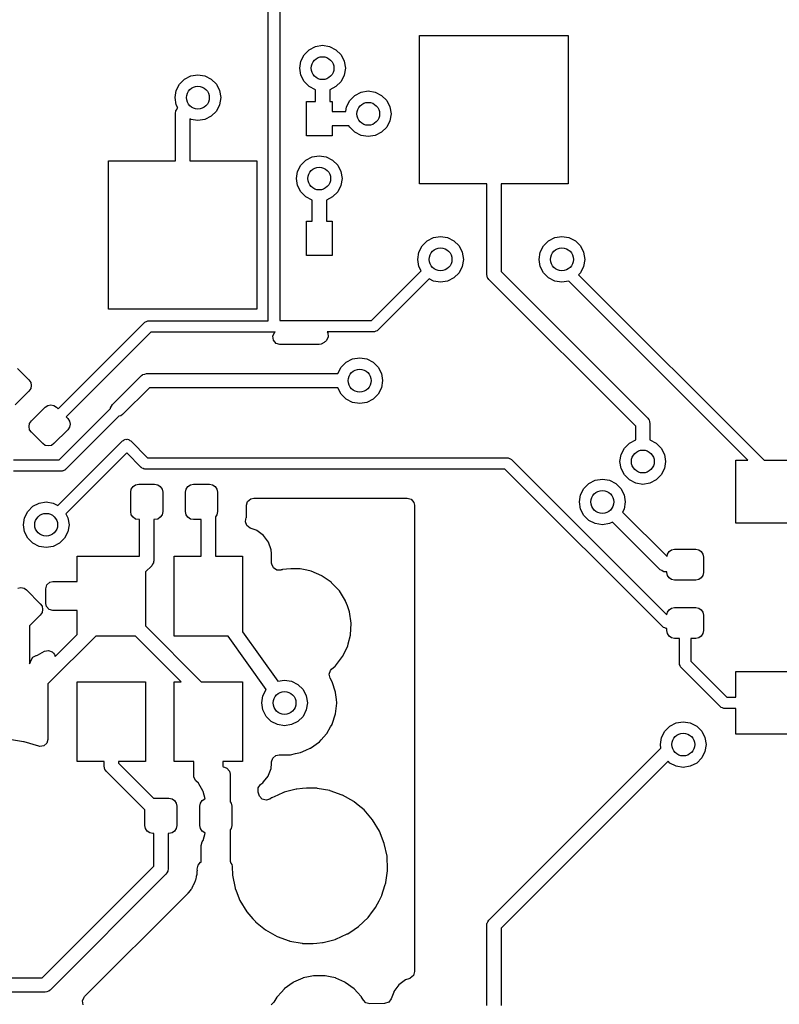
# Model space of a CAD drawing. Extents: x 3.08 to 10.86, y -3.21 to -0.59.
# Tile 13 of 18: x 4.62 to 5.14, y -1.69 to -1.01. Entities that reach past the tile are written whole.
import ezdxf

# ---------------------------------------------------------------- set-up
doc = ezdxf.new("R2010")
doc.units = 0
doc.header["$MEASUREMENT"] = 0
doc.layers.add('BLACK', color=7, linetype='CONTINUOUS')

msp = doc.modelspace()

# ---------------------------------------------------------------- linework, layer by layer
at = {"layer": 'BLACK', "linetype": 'CONTINUOUS'}
for p, q in [((4.78935, -1.21356), (4.78935, -0.975625)), ((4.79722, -0.973994), (4.79722, -1.21341)), ((4.8937, -1.11909), (4.8937, -1.01673)), ((4.8937, -1.01673), (4.99606, -1.01673)), ((4.99606, -1.01673), (4.99606, -1.11909)), ((4.81752, -1.02663), (4.82191, -1.02439)), ((4.82191, -1.02439), (4.82677, -1.02362)), ((4.82677, -1.02362), (4.83164, -1.02439)), ((4.83164, -1.02439), (4.83603, -1.02663)), ((4.81179, -1.0345), (4.81403, -1.03011)), ((4.81403, -1.03011), (4.81752, -1.02663)), ((4.83603, -1.02663), (4.83951, -1.03011)), ((4.83951, -1.03011), (4.84175, -1.0345)), ((4.81102, -1.03937), (4.81179, -1.0345)), ((4.84175, -1.0345), (4.84252, -1.03937)), ((4.73155, -1.04697), (4.73595, -1.04473)), ((4.73595, -1.04473), (4.74081, -1.04396)), ((4.74081, -1.04396), (4.74568, -1.04473)), ((4.74568, -1.04473), (4.75007, -1.04697)), ((4.81179, -1.04424), (4.81102, -1.03937)), ((4.81403, -1.04863), (4.81179, -1.04424)), ((4.84175, -1.04424), (4.83951, -1.04863)), ((4.84252, -1.03937), (4.84175, -1.04424)), ((4.72583, -1.05484), (4.72807, -1.05045)), ((4.72807, -1.05045), (4.73155, -1.04697)), ((4.75007, -1.04697), (4.75355, -1.05045)), ((4.75355, -1.05045), (4.75579, -1.05484)), ((4.81752, -1.05211), (4.81403, -1.04863)), ((4.82185, -1.05432), (4.81752, -1.05211)), ((4.83603, -1.05211), (4.83169, -1.05432)), ((4.83951, -1.04863), (4.83603, -1.05211)), ((4.72506, -1.05971), (4.72583, -1.05484)), ((4.75579, -1.05484), (4.75656, -1.05971)), ((4.82185, -1.06234), (4.82185, -1.05432)), ((4.83169, -1.05432), (4.83169, -1.06234)), ((4.84553, -1.06161), (4.84901, -1.05813)), ((4.84901, -1.05813), (4.8534, -1.05589)), ((4.8534, -1.05589), (4.85827, -1.05512)), ((4.85827, -1.05512), (4.86313, -1.05589)), ((4.86313, -1.05589), (4.86752, -1.05813)), ((4.86752, -1.05813), (4.87101, -1.06161)), ((4.72583, -1.06458), (4.72506, -1.05971)), ((4.7269, -1.06666), (4.72583, -1.06458)), ((4.75579, -1.06458), (4.75355, -1.06897)), ((4.75656, -1.05971), (4.75579, -1.06458)), ((4.81561, -1.08596), (4.81561, -1.06234)), ((4.81561, -1.06234), (4.82185, -1.06234)), ((4.83169, -1.06234), (4.83333, -1.06234)), ((4.83333, -1.06234), (4.83333, -1.06923)), ((4.84278, -1.06923), (4.84329, -1.066)), ((4.84329, -1.066), (4.84553, -1.06161)), ((4.87101, -1.06161), (4.87324, -1.066)), ((4.87324, -1.066), (4.87402, -1.07087)), ((4.72539, -1.07021), (4.72552, -1.06934)), ((4.72539, -1.10335), (4.72539, -1.07021)), ((4.7255, -1.06916), (4.72556, -1.06906)), ((4.72552, -1.06934), (4.7255, -1.06916)), ((4.72556, -1.06906), (4.72559, -1.06881)), ((4.72559, -1.06881), (4.72625, -1.06779)), ((4.72625, -1.06779), (4.72683, -1.06673)), ((4.72683, -1.06673), (4.7269, -1.06666)), ((4.75007, -1.07245), (4.74568, -1.07469)), ((4.75355, -1.06897), (4.75007, -1.07245)), ((4.83333, -1.06923), (4.84278, -1.06923)), ((4.87402, -1.07087), (4.87324, -1.07573)), ((4.73595, -1.07469), (4.73523, -1.07433)), ((4.73523, -1.07433), (4.73523, -1.10335)), ((4.74081, -1.07546), (4.73595, -1.07469)), ((4.74568, -1.07469), (4.74081, -1.07546)), ((4.84499, -1.07907), (4.83333, -1.07907)), ((4.83333, -1.07907), (4.83333, -1.08596)), ((4.84553, -1.08012), (4.84499, -1.07907)), ((4.87324, -1.07573), (4.87101, -1.08012)), ((4.83333, -1.08596), (4.81561, -1.08596)), ((4.84901, -1.08361), (4.84553, -1.08012)), ((4.8534, -1.08584), (4.84901, -1.08361)), ((4.85827, -1.08661), (4.8534, -1.08584)), ((4.86313, -1.08584), (4.85827, -1.08661)), ((4.86752, -1.08361), (4.86313, -1.08584)), ((4.87101, -1.08012), (4.86752, -1.08361)), ((4.81961, -1.10051), (4.82447, -1.09974)), ((4.82447, -1.09974), (4.82934, -1.10051)), ((4.67913, -1.20571), (4.67913, -1.10335)), ((4.67913, -1.10335), (4.72539, -1.10335)), ((4.73523, -1.10335), (4.78149, -1.10335)), ((4.78149, -1.10335), (4.78149, -1.20571)), ((4.8095, -1.11062), (4.81173, -1.10623)), ((4.81173, -1.10623), (4.81522, -1.10274)), ((4.81522, -1.10274), (4.81961, -1.10051)), ((4.82934, -1.10051), (4.83373, -1.10274)), ((4.83373, -1.10274), (4.83721, -1.10623)), ((4.83721, -1.10623), (4.83945, -1.11062)), ((4.80872, -1.11549), (4.8095, -1.11062)), ((4.83945, -1.11062), (4.84022, -1.11549)), ((4.8095, -1.12035), (4.80872, -1.11549)), ((4.81173, -1.12474), (4.8095, -1.12035)), ((4.83945, -1.12035), (4.83721, -1.12474)), ((4.84022, -1.11549), (4.83945, -1.12035)), ((4.93996, -1.11909), (4.8937, -1.11909)), ((4.93996, -1.18168), (4.93996, -1.11909)), ((4.99606, -1.11909), (4.9498, -1.11909)), ((4.9498, -1.11909), (4.9498, -1.17964)), ((4.81522, -1.12823), (4.81173, -1.12474)), ((4.83721, -1.12474), (4.83373, -1.12823)), ((4.81955, -1.13043), (4.81522, -1.12823)), ((4.81955, -1.14501), (4.81955, -1.13043)), ((4.83373, -1.12823), (4.82939, -1.13043)), ((4.82939, -1.13043), (4.82939, -1.14501)), ((4.81561, -1.16863), (4.81561, -1.14501)), ((4.81561, -1.14501), (4.81955, -1.14501)), ((4.82939, -1.14501), (4.83333, -1.14501)), ((4.83333, -1.14501), (4.83333, -1.16863)), ((4.89539, -1.162), (4.89888, -1.15852)), ((4.89888, -1.15852), (4.90327, -1.15628)), ((4.90327, -1.15628), (4.90813, -1.15551)), ((4.90813, -1.15551), (4.913, -1.15628)), ((4.913, -1.15628), (4.91739, -1.15852)), ((4.91739, -1.15852), (4.92087, -1.162)), ((4.97906, -1.162), (4.98254, -1.15852)), ((4.98254, -1.15852), (4.98693, -1.15628)), ((4.98693, -1.15628), (4.9918, -1.15551)), ((4.9918, -1.15551), (4.99666, -1.15628)), ((4.99666, -1.15628), (5.00105, -1.15852)), ((5.00105, -1.15852), (5.00454, -1.162)), ((4.89239, -1.17126), (4.89316, -1.16639)), ((4.89316, -1.16639), (4.89539, -1.162)), ((4.92087, -1.162), (4.92311, -1.16639)), ((4.92311, -1.16639), (4.92388, -1.17126)), ((4.97605, -1.17126), (4.97682, -1.16639)), ((4.97682, -1.16639), (4.97906, -1.162)), ((5.00454, -1.162), (5.00677, -1.16639)), ((5.00677, -1.16639), (5.00754, -1.17126)), ((4.83333, -1.16863), (4.81561, -1.16863)), ((4.89316, -1.17613), (4.89239, -1.17126)), ((4.92388, -1.17126), (4.92311, -1.17613)), ((4.97682, -1.17613), (4.97605, -1.17126)), ((5.00754, -1.17126), (5.00677, -1.17613)), ((4.86042, -1.21341), (4.89469, -1.17914)), ((4.89469, -1.17914), (4.89316, -1.17613)), ((4.92087, -1.18052), (4.91739, -1.184)), ((4.92311, -1.17613), (4.92087, -1.18052)), ((4.9403, -1.18284), (4.93996, -1.18168)), ((4.9498, -1.17964), (5.05105, -1.28089)), ((4.97906, -1.18052), (4.97682, -1.17613)), ((4.98254, -1.184), (4.97906, -1.18052)), ((5.00454, -1.18052), (5.00318, -1.18187)), ((5.00677, -1.17613), (5.00454, -1.18052)), ((4.90026, -1.1847), (4.86483, -1.22013)), ((4.90327, -1.18624), (4.90026, -1.1847)), ((4.90813, -1.18701), (4.90327, -1.18624)), ((4.913, -1.18624), (4.90813, -1.18701)), ((4.91739, -1.184), (4.913, -1.18624)), ((4.94055, -1.18403), (4.9403, -1.18284)), ((4.94071, -1.18423), (4.94055, -1.18403)), ((4.94074, -1.18434), (4.94071, -1.18423)), ((4.94088, -1.18446), (4.94074, -1.18434)), ((4.9414, -1.18516), (4.94088, -1.18446)), ((5.04265, -1.28641), (4.9414, -1.18516)), ((4.98693, -1.18624), (4.98254, -1.184)), ((4.9918, -1.18701), (4.98693, -1.18624)), ((4.99645, -1.18627), (4.9918, -1.18701)), ((5.12002, -1.30984), (4.99645, -1.18627)), ((5.00318, -1.18187), (5.13116, -1.30984)), ((4.78149, -1.20571), (4.67913, -1.20571)), ((4.64441, -1.27439), (4.70408, -1.21472)), ((4.70408, -1.21472), (4.70436, -1.21457)), ((4.70436, -1.21457), (4.70455, -1.21431)), ((4.70455, -1.21431), (4.70543, -1.21403)), ((4.70543, -1.21403), (4.70625, -1.21361)), ((4.70625, -1.21361), (4.70656, -1.21366)), ((4.70656, -1.21366), (4.70686, -1.21356)), ((4.70686, -1.21356), (4.78935, -1.21356)), ((4.79722, -1.21341), (4.86042, -1.21341)), ((4.70849, -1.22144), (4.64997, -1.27996)), ((4.79313, -1.22144), (4.70849, -1.22144)), ((4.79247, -1.22431), (4.79363, -1.22177)), ((4.79343, -1.22134), (4.79313, -1.22144)), ((4.79375, -1.22139), (4.79343, -1.22134)), ((4.79363, -1.22177), (4.79416, -1.22128)), ((4.79396, -1.22128), (4.79375, -1.22139)), ((4.79416, -1.22128), (4.79396, -1.22128)), ((4.86205, -1.22128), (4.82988, -1.22128)), ((4.82988, -1.22128), (4.83038, -1.22188)), ((4.83038, -1.22188), (4.83073, -1.22465)), ((4.86235, -1.22118), (4.86205, -1.22128)), ((4.86267, -1.22123), (4.86235, -1.22118)), ((4.86349, -1.22081), (4.86267, -1.22123)), ((4.86436, -1.22053), (4.86349, -1.22081)), ((4.86455, -1.22027), (4.86436, -1.22053)), ((4.86483, -1.22013), (4.86455, -1.22027)), ((4.79287, -1.22708), (4.79247, -1.22431)), ((4.7947, -1.22919), (4.79287, -1.22708)), ((4.79738, -1.22998), (4.7947, -1.22919)), ((4.82788, -1.22851), (4.82578, -1.2298)), ((4.82793, -1.22856), (4.82788, -1.22851)), ((4.82812, -1.22839), (4.82793, -1.22856)), ((4.82829, -1.22819), (4.82812, -1.22839)), ((4.82875, -1.22787), (4.82829, -1.22819)), ((4.82952, -1.22717), (4.82875, -1.22787)), ((4.83073, -1.22465), (4.82952, -1.22717)), ((4.82448, -1.22998), (4.79738, -1.22998)), ((4.82578, -1.2298), (4.82448, -1.22998)), ((4.83962, -1.24566), (4.8431, -1.24218)), ((4.8431, -1.24218), (4.84749, -1.23994)), ((4.84749, -1.23994), (4.85236, -1.23917)), ((4.85236, -1.23917), (4.85723, -1.23994)), ((4.85723, -1.23994), (4.86162, -1.24218)), ((4.86162, -1.24218), (4.8651, -1.24566)), ((4.61657, -1.24655), (4.62436, -1.25435)), ((4.83741, -1.25), (4.83962, -1.24566)), ((4.8651, -1.24566), (4.86734, -1.25005)), ((4.62436, -1.25435), (4.62556, -1.25613)), ((4.62556, -1.25613), (4.62598, -1.25824)), ((4.68193, -1.27134), (4.70184, -1.25144)), ((4.70184, -1.25144), (4.70254, -1.25092)), ((4.70254, -1.25092), (4.70266, -1.25078)), ((4.70266, -1.25078), (4.70276, -1.25075)), ((4.70276, -1.25075), (4.70297, -1.2506)), ((4.70297, -1.2506), (4.70415, -1.25034)), ((4.70415, -1.25034), (4.70532, -1.25)), ((4.70532, -1.25), (4.83741, -1.25)), ((4.86734, -1.25005), (4.86811, -1.25492)), ((4.86811, -1.25492), (4.86734, -1.25979)), ((4.62436, -1.26214), (4.6149, -1.27161)), ((4.62556, -1.26035), (4.62436, -1.26214)), ((4.62598, -1.25824), (4.62556, -1.26035)), ((4.70735, -1.25984), (4.68889, -1.2783)), ((4.83741, -1.25984), (4.70735, -1.25984)), ((4.83962, -1.26418), (4.83741, -1.25984)), ((4.86734, -1.25979), (4.8651, -1.26418)), ((4.8431, -1.26766), (4.83962, -1.26418)), ((4.84749, -1.2699), (4.8431, -1.26766)), ((4.85236, -1.27067), (4.84749, -1.2699)), ((4.85723, -1.2699), (4.85236, -1.27067)), ((4.86162, -1.26766), (4.85723, -1.2699)), ((4.8651, -1.26418), (4.86162, -1.26766)), ((4.62603, -1.28274), (4.6355, -1.27328)), ((4.6355, -1.27328), (4.63729, -1.27208)), ((4.63729, -1.27208), (4.63939, -1.27166)), ((4.63939, -1.27166), (4.6415, -1.27208)), ((4.6415, -1.27208), (4.64329, -1.27328)), ((4.64329, -1.27328), (4.64441, -1.27439)), ((4.64522, -1.30945), (4.68062, -1.27404)), ((4.68061, -1.27377), (4.68193, -1.27134)), ((4.68062, -1.27404), (4.68061, -1.27377)), ((4.62484, -1.28453), (4.62603, -1.28274)), ((4.68635, -1.27945), (4.64963, -1.31617)), ((4.64997, -1.27996), (4.65109, -1.28107)), ((4.65109, -1.28107), (4.65228, -1.28286)), ((4.65228, -1.28286), (4.6527, -1.28497)), ((4.68776, -1.27915), (4.68635, -1.27945)), ((4.68889, -1.2783), (4.68776, -1.27915)), ((5.05105, -1.28089), (5.05157, -1.28159)), ((5.05157, -1.28159), (5.05171, -1.28171)), ((5.05171, -1.28171), (5.05174, -1.28182)), ((5.05174, -1.28182), (5.05189, -1.28202)), ((5.05189, -1.28202), (5.05215, -1.28321)), ((5.05215, -1.28321), (5.05249, -1.28437)), ((4.62442, -1.28664), (4.62484, -1.28453)), ((4.62484, -1.28875), (4.62442, -1.28664)), ((4.62603, -1.29054), (4.62484, -1.28875)), ((4.65109, -1.28887), (4.64162, -1.29833)), ((4.65228, -1.28708), (4.65109, -1.28887)), ((4.6527, -1.28497), (4.65228, -1.28708)), ((5.04265, -1.29575), (5.04265, -1.28641)), ((5.05249, -1.28437), (5.05249, -1.29575)), ((4.63383, -1.29833), (4.62603, -1.29054)), ((4.64436, -1.34102), (4.68895, -1.29643)), ((4.68895, -1.29643), (4.6895, -1.29615)), ((4.6895, -1.29615), (4.68994, -1.2957)), ((4.68994, -1.2957), (4.69056, -1.29561)), ((4.69056, -1.29561), (4.69112, -1.29532)), ((4.69112, -1.29532), (4.69173, -1.29542)), ((4.69173, -1.29542), (4.69235, -1.29532)), ((4.69235, -1.29532), (4.6929, -1.29561)), ((4.6929, -1.29561), (4.69352, -1.2957)), ((4.69352, -1.2957), (4.69396, -1.29615)), ((4.69396, -1.29615), (4.69452, -1.29643)), ((4.69452, -1.29643), (4.70614, -1.30805)), ((5.03831, -1.29795), (5.04265, -1.29575)), ((5.05249, -1.29575), (5.05683, -1.29795)), ((4.63562, -1.29953), (4.63383, -1.29833)), ((4.63772, -1.29995), (4.63562, -1.29953)), ((4.63983, -1.29953), (4.63772, -1.29995)), ((4.64162, -1.29833), (4.63983, -1.29953)), ((5.03259, -1.30583), (5.03483, -1.30144)), ((5.03483, -1.30144), (5.03831, -1.29795)), ((5.05683, -1.29795), (5.06031, -1.30144)), ((5.06031, -1.30144), (5.06255, -1.30583)), ((4.61366, -1.30945), (4.64522, -1.30945)), ((4.69173, -1.30478), (4.6498, -1.34671)), ((4.70172, -1.31477), (4.69173, -1.30478)), ((4.70614, -1.30805), (4.95414, -1.30805)), ((4.95414, -1.30805), (4.95444, -1.30815)), ((4.95444, -1.30815), (4.95476, -1.3081)), ((4.95476, -1.3081), (4.95558, -1.30852)), ((4.95558, -1.30852), (4.95646, -1.3088)), ((4.95646, -1.3088), (4.95664, -1.30906)), ((4.95664, -1.30906), (4.95693, -1.3092)), ((4.95693, -1.3092), (5.06422, -1.4165)), ((5.03182, -1.31069), (5.03259, -1.30583)), ((5.03259, -1.31556), (5.03182, -1.31069)), ((5.06255, -1.30583), (5.06332, -1.31069)), ((5.06332, -1.31069), (5.06255, -1.31556)), ((5.11181, -1.35315), (5.11181, -1.30984)), ((5.11181, -1.30984), (5.12002, -1.30984)), ((5.13116, -1.30984), (5.18268, -1.30984)), ((4.64685, -1.31732), (4.61366, -1.31732)), ((4.64715, -1.31722), (4.64685, -1.31732)), ((4.64747, -1.31727), (4.64715, -1.31722)), ((4.64829, -1.31686), (4.64747, -1.31727)), ((4.64916, -1.31657), (4.64829, -1.31686)), ((4.64935, -1.31631), (4.64916, -1.31657)), ((4.64963, -1.31617), (4.64935, -1.31631)), ((4.70201, -1.31492), (4.70172, -1.31477)), ((4.70219, -1.31517), (4.70201, -1.31492)), ((4.70307, -1.31546), (4.70219, -1.31517)), ((4.70389, -1.31588), (4.70307, -1.31546)), ((4.70421, -1.31583), (4.70389, -1.31588)), ((4.70451, -1.31593), (4.70421, -1.31583)), ((4.95251, -1.31593), (4.70451, -1.31593)), ((5.06142, -1.42483), (4.95251, -1.31593)), ((5.03483, -1.31995), (5.03259, -1.31556)), ((5.06255, -1.31556), (5.06031, -1.31995)), ((5.01043, -1.32584), (5.01482, -1.3236)), ((5.01482, -1.3236), (5.01968, -1.32283)), ((5.01968, -1.32283), (5.02455, -1.3236)), ((5.02455, -1.3236), (5.02894, -1.32584)), ((5.03831, -1.32344), (5.03483, -1.31995)), ((5.0427, -1.32567), (5.03831, -1.32344)), ((5.05683, -1.32344), (5.05244, -1.32567)), ((5.06031, -1.31995), (5.05683, -1.32344)), ((4.69449, -1.33189), (4.69491, -1.32978)), ((4.69491, -1.32978), (4.6961, -1.32799)), ((4.6961, -1.32799), (4.69789, -1.3268)), ((4.69789, -1.3268), (4.7, -1.32638)), ((4.7, -1.32638), (4.71102, -1.32638)), ((4.71102, -1.32638), (4.71313, -1.3268)), ((4.71313, -1.3268), (4.71492, -1.32799)), ((4.71492, -1.32799), (4.71612, -1.32978)), ((4.71612, -1.32978), (4.71654, -1.33189)), ((4.73228, -1.33189), (4.7327, -1.32978)), ((4.7327, -1.32978), (4.7339, -1.32799)), ((4.7339, -1.32799), (4.73569, -1.3268)), ((4.73569, -1.3268), (4.7378, -1.32638)), ((4.7378, -1.32638), (4.74882, -1.32638)), ((4.74882, -1.32638), (4.75093, -1.3268)), ((4.75093, -1.3268), (4.75272, -1.32799)), ((4.75272, -1.32799), (4.75391, -1.32978)), ((4.75391, -1.32978), (4.75433, -1.33189)), ((5.00471, -1.33372), (5.00694, -1.32933)), ((5.00694, -1.32933), (5.01043, -1.32584)), ((5.02894, -1.32584), (5.03242, -1.32933)), ((5.03242, -1.32933), (5.03466, -1.33372)), ((5.04757, -1.32644), (5.0427, -1.32567)), ((5.05244, -1.32567), (5.04757, -1.32644)), ((4.69449, -1.34528), (4.69449, -1.33189)), ((4.71654, -1.33189), (4.71654, -1.34528)), ((4.73228, -1.34528), (4.73228, -1.33189)), ((4.75433, -1.33189), (4.75433, -1.34528)), ((4.77514, -1.33822), (4.77725, -1.33639)), ((4.77725, -1.33639), (4.77931, -1.33595)), ((4.77931, -1.33595), (4.8852, -1.33595)), ((4.8852, -1.33595), (4.88788, -1.33673)), ((4.88788, -1.33673), (4.88971, -1.33885)), ((5.00393, -1.33858), (5.00471, -1.33372)), ((5.03466, -1.33372), (5.03543, -1.33858)), ((4.62348, -1.34507), (4.62697, -1.34159)), ((4.62697, -1.34159), (4.63136, -1.33935)), ((4.63136, -1.33935), (4.63622, -1.33858)), ((4.63622, -1.33858), (4.64109, -1.33935)), ((4.64109, -1.33935), (4.64436, -1.34102)), ((4.77435, -1.34091), (4.77514, -1.33822)), ((4.77435, -1.34785), (4.77435, -1.34091)), ((4.88971, -1.33885), (4.89016, -1.34091)), ((4.89016, -1.34091), (4.89016, -1.66253)), ((5.00471, -1.34345), (5.00393, -1.33858)), ((5.00694, -1.34784), (5.00471, -1.34345)), ((5.03466, -1.34345), (5.0336, -1.34554)), ((5.03543, -1.33858), (5.03466, -1.34345)), ((4.62048, -1.35433), (4.62125, -1.34946)), ((4.62125, -1.34946), (4.62348, -1.34507)), ((4.6498, -1.34671), (4.6512, -1.34946)), ((4.6512, -1.34946), (4.65197, -1.35433)), ((4.69491, -1.34738), (4.69449, -1.34528)), ((4.6961, -1.34917), (4.69491, -1.34738)), ((4.69789, -1.35037), (4.6961, -1.34917)), ((4.7, -1.35079), (4.69789, -1.35037)), ((4.70059, -1.35079), (4.7, -1.35079)), ((4.70059, -1.37598), (4.70059, -1.35079)), ((4.71102, -1.35079), (4.71043, -1.35079)), ((4.71043, -1.35079), (4.71043, -1.37913)), ((4.71313, -1.35037), (4.71102, -1.35079)), ((4.71492, -1.34917), (4.71313, -1.35037)), ((4.71612, -1.34738), (4.71492, -1.34917)), ((4.71654, -1.34528), (4.71612, -1.34738)), ((4.7327, -1.34738), (4.73228, -1.34528)), ((4.7339, -1.34917), (4.7327, -1.34738)), ((4.73569, -1.35037), (4.7339, -1.34917)), ((4.7378, -1.35079), (4.73569, -1.35037)), ((4.74311, -1.35079), (4.7378, -1.35079)), ((4.74311, -1.37598), (4.74311, -1.35079)), ((4.75391, -1.34738), (4.75295, -1.34882)), ((4.75295, -1.34882), (4.75295, -1.37598)), ((4.75433, -1.34528), (4.75391, -1.34738)), ((4.77369, -1.35227), (4.77388, -1.35054)), ((4.77388, -1.35054), (4.77417, -1.34954)), ((4.77417, -1.34954), (4.77424, -1.3493)), ((4.77417, -1.34954), (4.77417, -1.34954)), ((4.77424, -1.3493), (4.77435, -1.34785)), ((5.01043, -1.35132), (5.00694, -1.34784)), ((5.01482, -1.35356), (5.01043, -1.35132)), ((5.0336, -1.34554), (5.06425, -1.37619)), ((4.62125, -1.3592), (4.62048, -1.35433)), ((4.65197, -1.35433), (4.6512, -1.3592)), ((4.77466, -1.35489), (4.77369, -1.35227)), ((4.7769, -1.35657), (4.77466, -1.35489)), ((4.78104, -1.35812), (4.7769, -1.35657)), ((4.78137, -1.35824), (4.78104, -1.35812)), ((4.78104, -1.35812), (4.78104, -1.35812)), ((4.78596, -1.36168), (4.78137, -1.35824)), ((5.01968, -1.35433), (5.01482, -1.35356)), ((5.02455, -1.35356), (5.01968, -1.35433)), ((5.02664, -1.3525), (5.02455, -1.35356)), ((5.05951, -1.38537), (5.02664, -1.3525)), ((5.18268, -1.35315), (5.11181, -1.35315)), ((4.62348, -1.36359), (4.62125, -1.3592)), ((4.62697, -1.36707), (4.62348, -1.36359)), ((4.64896, -1.36359), (4.64548, -1.36707)), ((4.6512, -1.3592), (4.64896, -1.36359)), ((4.78939, -1.36627), (4.78596, -1.36168)), ((4.63136, -1.36931), (4.62697, -1.36707)), ((4.63622, -1.37008), (4.63136, -1.36931)), ((4.64109, -1.36931), (4.63622, -1.37008)), ((4.64548, -1.36707), (4.64109, -1.36931)), ((4.79141, -1.37164), (4.78939, -1.36627)), ((4.79167, -1.37409), (4.79141, -1.37164)), ((5.06573, -1.37282), (5.06745, -1.37166)), ((5.06745, -1.37166), (5.06949, -1.37126)), ((5.06949, -1.37126), (5.08406, -1.37126)), ((5.08406, -1.37126), (5.08609, -1.37166)), ((5.08609, -1.37166), (5.08781, -1.37282)), ((4.65748, -1.39354), (4.65748, -1.37598)), ((4.65748, -1.37598), (4.70059, -1.37598)), ((4.72441, -1.4311), (4.72441, -1.37598)), ((4.72441, -1.37598), (4.74311, -1.37598)), ((4.75295, -1.37598), (4.77165, -1.37598)), ((4.77165, -1.37598), (4.77165, -1.42819)), ((4.79167, -1.38081), (4.79167, -1.37409)), ((5.06425, -1.37619), (5.06458, -1.37454)), ((5.06458, -1.37454), (5.06573, -1.37282)), ((5.08781, -1.37282), (5.08897, -1.37454)), ((5.08897, -1.37454), (5.08937, -1.37657)), ((5.08937, -1.37657), (5.08937, -1.3872)), ((4.70899, -1.38261), (4.70472, -1.38688)), ((4.70957, -1.38155), (4.70899, -1.38261)), ((4.71023, -1.38053), (4.70957, -1.38155)), ((4.71027, -1.38028), (4.71023, -1.38053)), ((4.71032, -1.38018), (4.71027, -1.38028)), ((4.71043, -1.37913), (4.71031, -1.38)), ((4.71031, -1.38), (4.71032, -1.38018)), ((4.79174, -1.38161), (4.79167, -1.38081)), ((4.79294, -1.38413), (4.79174, -1.38161)), ((4.79532, -1.3856), (4.79294, -1.38413)), ((4.7989, -1.3853), (4.79825, -1.3855)), ((4.79915, -1.38527), (4.7989, -1.3853)), ((4.80202, -1.38498), (4.79915, -1.38527)), ((4.79915, -1.38527), (4.79915, -1.38527)), ((4.80488, -1.38469), (4.80202, -1.38498)), ((4.81078, -1.38469), (4.80488, -1.38469)), ((4.81085, -1.3847), (4.81078, -1.38469)), ((4.81104, -1.38471), (4.81085, -1.3847)), ((4.81085, -1.3847), (4.81085, -1.3847)), ((4.81085, -1.3847), (4.81085, -1.3847)), ((4.81123, -1.38474), (4.81104, -1.38471)), ((4.8159, -1.38572), (4.81123, -1.38474)), ((4.81123, -1.38474), (4.81123, -1.38474)), ((5.06057, -1.38595), (5.05951, -1.38537)), ((4.70472, -1.38688), (4.70472, -1.42414)), ((4.79812, -1.38555), (4.79532, -1.3856)), ((4.79825, -1.3855), (4.79812, -1.38555)), ((4.8189, -1.38635), (4.8159, -1.38572)), ((4.82627, -1.38954), (4.8189, -1.38635)), ((4.82647, -1.38968), (4.82627, -1.38954)), ((4.83263, -1.39399), (4.82647, -1.38968)), ((4.82647, -1.38968), (4.82647, -1.38968)), ((5.06159, -1.38661), (5.06057, -1.38595)), ((5.06184, -1.38664), (5.06159, -1.38661)), ((5.06194, -1.3867), (5.06184, -1.38664)), ((5.06212, -1.38669), (5.06194, -1.3867)), ((5.06299, -1.38681), (5.06212, -1.38669)), ((5.06417, -1.38681), (5.06299, -1.38681)), ((5.06417, -1.3872), (5.06417, -1.38681)), ((5.06458, -1.38924), (5.06417, -1.3872)), ((5.06573, -1.39096), (5.06458, -1.38924)), ((5.06745, -1.39212), (5.06573, -1.39096)), ((5.06949, -1.39252), (5.06745, -1.39212)), ((5.08609, -1.39212), (5.08406, -1.39252)), ((5.08781, -1.39096), (5.08609, -1.39212)), ((5.08897, -1.38924), (5.08781, -1.39096)), ((5.08937, -1.3872), (5.08897, -1.38924)), ((4.61672, -1.39811), (4.61883, -1.39769)), ((4.61883, -1.39769), (4.62094, -1.39811)), ((4.62094, -1.39811), (4.62272, -1.39931)), ((4.63591, -1.3985), (4.63669, -1.39582)), ((4.63591, -1.40858), (4.63591, -1.3985)), ((4.63669, -1.39582), (4.63881, -1.39399)), ((4.63881, -1.39399), (4.64087, -1.39354)), ((4.64087, -1.39354), (4.65748, -1.39354)), ((4.83284, -1.39414), (4.83263, -1.39399)), ((4.83302, -1.39432), (4.83284, -1.39414)), ((4.83697, -1.3985), (4.83302, -1.39432)), ((4.83836, -1.39997), (4.83697, -1.3985)), ((5.08406, -1.39252), (5.06949, -1.39252)), ((4.62272, -1.39931), (4.63219, -1.40877)), ((4.84259, -1.4068), (4.83836, -1.39997)), ((4.63219, -1.40877), (4.63338, -1.41056)), ((4.63338, -1.41056), (4.6338, -1.41267)), ((4.63635, -1.41064), (4.63591, -1.40858)), ((4.63818, -1.41276), (4.63635, -1.41064)), ((4.84268, -1.40703), (4.84259, -1.4068)), ((4.84386, -1.41024), (4.84268, -1.40703)), ((4.84268, -1.40703), (4.84268, -1.40703)), ((4.84536, -1.41433), (4.84386, -1.41024)), ((5.06573, -1.41297), (5.06745, -1.41182)), ((5.06745, -1.41182), (5.06949, -1.41142)), ((5.06949, -1.41142), (5.08406, -1.41142)), ((5.08406, -1.41142), (5.08609, -1.41182)), ((5.08609, -1.41182), (5.08781, -1.41297)), ((4.63219, -1.41657), (4.62478, -1.42398)), ((4.63338, -1.41478), (4.63219, -1.41657)), ((4.6338, -1.41267), (4.63338, -1.41478)), ((4.64087, -1.41354), (4.63818, -1.41276)), ((4.65748, -1.41354), (4.64087, -1.41354)), ((4.65748, -1.43009), (4.65748, -1.41354)), ((4.84656, -1.42227), (4.84536, -1.41433)), ((5.06422, -1.4165), (5.06458, -1.4147)), ((5.06458, -1.4147), (5.06573, -1.41297)), ((5.08781, -1.41297), (5.08897, -1.4147)), ((5.08897, -1.4147), (5.08937, -1.41673)), ((5.08937, -1.41673), (5.08937, -1.42736)), ((4.62478, -1.42398), (4.62478, -1.45017)), ((4.70472, -1.42414), (4.74318, -1.4626)), ((4.84635, -1.4263), (4.84655, -1.42252)), ((4.84655, -1.42252), (4.84656, -1.42227)), ((4.84655, -1.42252), (4.84655, -1.42252)), ((5.0617, -1.42498), (5.06142, -1.42483)), ((5.06189, -1.42523), (5.0617, -1.42498)), ((5.06276, -1.42552), (5.06189, -1.42523)), ((5.06358, -1.42594), (5.06276, -1.42552)), ((5.0639, -1.42589), (5.06358, -1.42594)), ((5.06417, -1.42598), (5.0639, -1.42589)), ((5.06417, -1.42736), (5.06417, -1.42598)), ((4.67038, -1.4311), (4.63746, -1.46403)), ((4.6425, -1.44507), (4.65748, -1.43009)), ((4.69776, -1.4311), (4.67038, -1.4311)), ((4.72926, -1.4626), (4.69776, -1.4311)), ((4.76164, -1.4311), (4.72441, -1.4311)), ((4.78789, -1.46791), (4.76164, -1.4311)), ((4.77165, -1.42819), (4.79591, -1.46221)), ((4.84451, -1.43656), (4.84608, -1.43053)), ((4.84608, -1.43053), (4.84614, -1.43029)), ((4.84608, -1.43053), (4.84608, -1.43053)), ((4.84614, -1.43029), (4.84635, -1.4263)), ((5.06458, -1.4294), (5.06417, -1.42736)), ((5.06573, -1.43112), (5.06458, -1.4294)), ((5.06745, -1.43227), (5.06573, -1.43112)), ((5.06949, -1.43268), (5.06745, -1.43227)), ((5.07283, -1.43268), (5.06949, -1.43268)), ((5.07283, -1.45), (5.07283, -1.43268)), ((5.08406, -1.43268), (5.08071, -1.43268)), ((5.08071, -1.43268), (5.08071, -1.44837)), ((5.08609, -1.43227), (5.08406, -1.43268)), ((5.08781, -1.43112), (5.08609, -1.43227)), ((5.08897, -1.4294), (5.08781, -1.43112)), ((5.08937, -1.42736), (5.08897, -1.4294)), ((4.84058, -1.44526), (4.84412, -1.43806)), ((4.84412, -1.43806), (4.84451, -1.43656)), ((4.62568, -1.44813), (4.62711, -1.44572)), ((4.62711, -1.44572), (4.62926, -1.44455)), ((4.62926, -1.44455), (4.62966, -1.44445)), ((4.62966, -1.44445), (4.63024, -1.44422)), ((4.63024, -1.44422), (4.63502, -1.44159)), ((4.63502, -1.44159), (4.63775, -1.44099)), ((4.63775, -1.44099), (4.64037, -1.44196)), ((4.64037, -1.44196), (4.64138, -1.44297)), ((4.64138, -1.44297), (4.64205, -1.44386)), ((4.64205, -1.44386), (4.6425, -1.44507)), ((4.83565, -1.45161), (4.84058, -1.44526)), ((4.62478, -1.45017), (4.62534, -1.44914)), ((4.62534, -1.44914), (4.62549, -1.44887)), ((4.62549, -1.44887), (4.62568, -1.44813)), ((4.83305, -1.45384), (4.83546, -1.45177)), ((4.83546, -1.45177), (4.83565, -1.45161)), ((5.07293, -1.4503), (5.07283, -1.45)), ((5.07288, -1.45062), (5.07293, -1.4503)), ((5.0733, -1.45144), (5.07288, -1.45062)), ((5.07359, -1.45231), (5.0733, -1.45144)), ((5.07384, -1.4525), (5.07359, -1.45231)), ((5.07399, -1.45278), (5.07384, -1.4525)), ((5.10115, -1.47995), (5.07399, -1.45278)), ((5.08071, -1.44837), (5.10557, -1.47323)), ((4.83132, -1.45737), (4.83224, -1.45473)), ((4.83198, -1.46009), (4.83132, -1.45737)), ((4.83343, -1.46259), (4.83198, -1.46009)), ((4.83224, -1.45473), (4.83305, -1.45384)), ((5.11181, -1.47323), (5.11181, -1.45551)), ((5.11181, -1.45551), (5.18268, -1.45551)), ((4.63746, -1.46403), (4.63746, -1.50234)), ((4.65748, -1.51772), (4.65748, -1.4626)), ((4.65748, -1.4626), (4.70472, -1.4626)), ((4.70472, -1.4626), (4.70472, -1.51772)), ((4.72441, -1.51772), (4.72441, -1.4626)), ((4.72441, -1.4626), (4.72926, -1.4626)), ((4.74318, -1.4626), (4.77165, -1.4626)), ((4.77165, -1.4626), (4.77165, -1.51772)), ((4.79591, -1.46221), (4.80057, -1.46147)), ((4.80057, -1.46147), (4.80544, -1.46224)), ((4.80544, -1.46224), (4.80983, -1.46448)), ((4.80983, -1.46448), (4.81331, -1.46796)), ((4.83575, -1.46974), (4.83343, -1.46259)), ((4.78482, -1.47722), (4.78559, -1.47235)), ((4.78559, -1.47235), (4.78783, -1.46796)), ((4.78783, -1.46796), (4.78789, -1.46791)), ((4.81331, -1.46796), (4.81555, -1.47235)), ((4.81555, -1.47235), (4.81632, -1.47722)), ((4.83578, -1.47), (4.83575, -1.46974)), ((4.83628, -1.47476), (4.83578, -1.47)), ((4.83578, -1.47), (4.83578, -1.47)), ((5.10557, -1.47323), (5.11181, -1.47323)), ((4.78559, -1.48208), (4.78482, -1.47722)), ((4.81632, -1.47722), (4.81555, -1.48208)), ((4.83613, -1.48107), (4.83651, -1.47748)), ((4.83654, -1.47722), (4.83628, -1.47476)), ((4.83651, -1.47748), (4.83654, -1.47722)), ((5.10144, -1.48009), (5.10115, -1.47995)), ((5.10162, -1.48035), (5.10144, -1.48009)), ((5.1025, -1.48064), (5.10162, -1.48035)), ((4.78783, -1.48647), (4.78559, -1.48208)), ((4.79131, -1.48996), (4.78783, -1.48647)), ((4.81331, -1.48647), (4.80983, -1.48996)), ((4.81555, -1.48208), (4.81331, -1.48647)), ((4.83343, -1.49185), (4.83575, -1.4847)), ((4.83575, -1.4847), (4.83613, -1.48107)), ((5.10332, -1.48105), (5.1025, -1.48064)), ((5.10363, -1.481), (5.10332, -1.48105)), ((5.10394, -1.4811), (5.10363, -1.481)), ((5.11181, -1.4811), (5.10394, -1.4811)), ((5.11181, -1.49882), (5.11181, -1.4811)), ((4.7957, -1.4922), (4.79131, -1.48996)), ((4.80057, -1.49297), (4.7957, -1.4922)), ((4.80544, -1.4922), (4.80057, -1.49297)), ((4.80983, -1.48996), (4.80544, -1.4922)), ((4.82967, -1.49836), (4.83233, -1.49375)), ((4.83233, -1.49375), (4.8333, -1.49207)), ((4.8333, -1.49207), (4.83343, -1.49185)), ((4.8333, -1.49207), (4.8333, -1.49207)), ((5.06272, -1.49665), (5.0662, -1.49316)), ((5.0662, -1.49316), (5.07059, -1.49093)), ((5.07059, -1.49093), (5.07546, -1.49016)), ((5.07546, -1.49016), (5.08032, -1.49093)), ((5.08032, -1.49093), (5.08471, -1.49316)), ((5.08471, -1.49316), (5.0882, -1.49665)), ((4.82583, -1.50262), (4.82949, -1.49855)), ((4.82949, -1.49855), (4.82967, -1.49836)), ((4.82949, -1.49855), (4.82949, -1.49855)), ((5.06048, -1.50104), (5.06272, -1.49665)), ((5.0882, -1.49665), (5.09043, -1.50104)), ((5.18268, -1.49882), (5.11181, -1.49882)), ((4.62065, -1.504), (4.60946, -1.50223)), ((4.62081, -1.50403), (4.62065, -1.504)), ((4.62065, -1.504), (4.62065, -1.504)), ((4.62097, -1.50408), (4.62081, -1.50403)), ((4.63108, -1.50709), (4.62097, -1.50408)), ((4.62097, -1.50408), (4.62097, -1.50408)), ((4.63179, -1.50725), (4.63108, -1.50709)), ((4.63456, -1.50685), (4.63179, -1.50725)), ((4.63667, -1.50502), (4.63456, -1.50685)), ((4.63746, -1.50234), (4.63667, -1.50502)), ((4.81855, -1.50836), (4.82464, -1.50395)), ((4.82464, -1.50395), (4.82583, -1.50262)), ((5.05971, -1.5059), (5.06048, -1.50104)), ((5.0601, -1.5084), (5.05971, -1.5059)), ((5.09043, -1.50104), (5.0912, -1.5059)), ((5.0912, -1.5059), (5.09043, -1.51077)), ((4.79244, -1.51524), (4.79455, -1.51341)), ((4.79455, -1.51341), (4.79681, -1.51305)), ((4.79681, -1.51305), (4.79681, -1.51299)), ((4.79681, -1.51299), (4.80433, -1.51299)), ((4.80433, -1.51299), (4.80458, -1.51293)), ((4.80458, -1.51293), (4.80801, -1.5122)), ((4.80458, -1.51293), (4.80458, -1.51293)), ((4.80801, -1.5122), (4.81168, -1.51142)), ((4.81168, -1.51142), (4.81527, -1.50983)), ((4.81527, -1.50983), (4.81832, -1.50847)), ((4.81832, -1.50847), (4.81855, -1.50836)), ((4.81832, -1.50847), (4.81832, -1.50847)), ((4.9414, -1.62711), (5.0601, -1.5084)), ((5.09043, -1.51077), (5.0882, -1.51516)), ((4.67618, -1.51772), (4.65748, -1.51772)), ((4.67618, -1.52087), (4.67618, -1.51772)), ((4.67652, -1.52203), (4.67618, -1.52087)), ((4.70472, -1.51772), (4.68602, -1.51772)), ((4.68602, -1.51772), (4.68602, -1.51883)), ((4.68602, -1.51883), (4.71011, -1.54291)), ((4.73803, -1.51772), (4.72441, -1.51772)), ((4.73803, -1.52743), (4.73803, -1.51772)), ((4.77165, -1.51772), (4.75807, -1.51772)), ((4.75807, -1.51772), (4.75807, -1.52076)), ((4.75807, -1.52076), (4.75821, -1.52123)), ((4.75821, -1.52123), (4.75826, -1.52127)), ((4.75826, -1.52127), (4.75909, -1.52145)), ((4.79142, -1.52175), (4.79164, -1.51974)), ((4.79164, -1.51974), (4.79165, -1.51948)), ((4.79165, -1.51793), (4.79244, -1.51524)), ((4.79165, -1.51948), (4.79165, -1.51793)), ((5.06499, -1.51744), (4.9498, -1.63263)), ((5.0662, -1.51865), (5.06499, -1.51744)), ((5.07059, -1.52088), (5.0662, -1.51865)), ((5.07546, -1.52165), (5.07059, -1.52088)), ((5.08032, -1.52088), (5.07546, -1.52165)), ((5.08471, -1.51865), (5.08032, -1.52088)), ((5.0882, -1.51516), (5.08471, -1.51865)), ((4.67678, -1.52321), (4.67652, -1.52203)), ((4.67693, -1.52342), (4.67678, -1.52321)), ((4.67696, -1.52352), (4.67693, -1.52342)), ((4.6771, -1.52364), (4.67696, -1.52352)), ((4.67762, -1.52435), (4.6771, -1.52364)), ((4.70433, -1.55105), (4.67762, -1.52435)), ((4.73814, -1.52848), (4.73803, -1.52743)), ((4.75909, -1.52145), (4.75906, -1.52159)), ((4.75906, -1.52159), (4.76087, -1.52213)), ((4.76087, -1.52213), (4.7627, -1.52424)), ((4.7627, -1.52424), (4.76315, -1.5263)), ((4.76315, -1.5263), (4.76315, -1.54541)), ((4.78615, -1.53172), (4.78916, -1.5277)), ((4.78916, -1.5277), (4.7895, -1.52709)), ((4.7895, -1.52709), (4.79128, -1.52235)), ((4.79128, -1.52235), (4.79142, -1.52175)), ((4.73948, -1.53094), (4.73814, -1.52848)), ((4.7412, -1.53265), (4.73948, -1.53094)), ((4.74136, -1.53292), (4.7412, -1.53265)), ((4.74423, -1.53778), (4.74136, -1.53292)), ((4.7824, -1.53588), (4.78392, -1.53353)), ((4.78392, -1.53353), (4.78418, -1.53332)), ((4.78418, -1.53332), (4.78566, -1.53222)), ((4.78566, -1.53222), (4.78615, -1.53172)), ((4.74448, -1.5382), (4.74423, -1.53778)), ((4.74595, -1.54325), (4.74448, -1.5382)), ((4.7824, -1.53867), (4.7824, -1.53588)), ((4.783, -1.54075), (4.7824, -1.53867)), ((4.78329, -1.54152), (4.783, -1.54075)), ((4.78517, -1.54359), (4.78329, -1.54152)), ((4.796, -1.54073), (4.79179, -1.54263)), ((4.79988, -1.53899), (4.796, -1.54073)), ((4.80007, -1.5389), (4.79988, -1.53899)), ((4.79988, -1.53899), (4.79988, -1.53899)), ((4.80027, -1.53885), (4.80007, -1.5389)), ((4.80866, -1.53667), (4.80027, -1.53885)), ((4.80027, -1.53885), (4.80027, -1.53885)), ((4.80886, -1.53662), (4.80866, -1.53667)), ((4.80866, -1.53667), (4.80866, -1.53667)), ((4.80907, -1.5366), (4.80886, -1.53662)), ((4.81299, -1.53627), (4.80907, -1.5366)), ((4.80907, -1.5366), (4.80907, -1.5366)), ((4.81563, -1.53605), (4.81299, -1.53627)), ((4.82201, -1.53605), (4.81563, -1.53605)), ((4.82207, -1.53605), (4.82201, -1.53605)), ((4.82227, -1.53606), (4.82207, -1.53605)), ((4.82207, -1.53605), (4.82207, -1.53605)), ((4.82297, -1.53609), (4.82227, -1.53606)), ((4.82313, -1.53612), (4.82297, -1.53609)), ((4.8317, -1.53767), (4.82313, -1.53612)), ((4.82313, -1.53612), (4.82313, -1.53612)), ((4.8319, -1.53771), (4.8317, -1.53767)), ((4.8317, -1.53767), (4.8317, -1.53767)), ((4.8321, -1.53778), (4.8319, -1.53771)), ((4.84024, -1.54073), (4.8321, -1.53778)), ((4.8321, -1.53778), (4.8321, -1.53778)), ((4.84044, -1.54081), (4.84024, -1.54073)), ((4.84024, -1.54073), (4.84024, -1.54073)), ((4.84833, -1.5453), (4.84044, -1.54081)), ((4.71011, -1.54291), (4.72087, -1.54291)), ((4.72087, -1.54291), (4.72298, -1.54333)), ((4.72298, -1.54333), (4.72476, -1.54453)), ((4.72476, -1.54453), (4.72596, -1.54632)), ((4.72596, -1.54632), (4.72638, -1.54843)), ((4.72638, -1.54843), (4.72638, -1.56181)), ((4.74213, -1.54843), (4.74255, -1.54632)), ((4.74213, -1.56181), (4.74213, -1.54843)), ((4.74255, -1.54632), (4.74374, -1.54453)), ((4.74374, -1.54453), (4.74553, -1.54333)), ((4.74553, -1.54333), (4.74595, -1.54325)), ((4.76315, -1.54541), (4.76375, -1.54632)), ((4.76375, -1.54632), (4.76417, -1.54843)), ((4.76417, -1.54843), (4.76417, -1.56181)), ((4.78787, -1.54432), (4.78517, -1.54359)), ((4.79053, -1.54348), (4.78787, -1.54432)), ((4.79161, -1.54275), (4.79053, -1.54348)), ((4.79179, -1.54263), (4.79161, -1.54275)), ((4.79161, -1.54275), (4.79161, -1.54275)), ((4.8485, -1.54543), (4.84833, -1.5453)), ((4.85127, -1.54771), (4.8485, -1.54543)), ((4.8485, -1.54543), (4.8485, -1.54543)), ((4.85536, -1.55106), (4.85127, -1.54771)), ((4.70433, -1.56181), (4.70433, -1.55105)), ((4.86131, -1.55792), (4.85536, -1.55106)), ((4.70475, -1.56392), (4.70433, -1.56181)), ((4.72638, -1.56181), (4.72596, -1.56392)), ((4.74255, -1.56392), (4.74213, -1.56181)), ((4.76417, -1.56181), (4.76375, -1.56392)), ((4.86602, -1.56568), (4.86131, -1.55792)), ((4.70595, -1.56571), (4.70475, -1.56392)), ((4.70773, -1.5669), (4.70595, -1.56571)), ((4.70984, -1.56732), (4.70773, -1.5669)), ((4.71043, -1.56732), (4.70984, -1.56732)), ((4.71043, -1.58986), (4.71043, -1.56732)), ((4.72087, -1.56732), (4.72028, -1.56732)), ((4.72028, -1.56732), (4.72028, -1.5919)), ((4.72298, -1.5669), (4.72087, -1.56732)), ((4.72476, -1.56571), (4.72298, -1.5669)), ((4.72596, -1.56392), (4.72476, -1.56571)), ((4.74374, -1.56571), (4.74255, -1.56392)), ((4.74553, -1.5669), (4.74374, -1.56571)), ((4.74448, -1.57203), (4.74595, -1.56699)), ((4.74595, -1.56699), (4.74553, -1.5669)), ((4.76375, -1.56392), (4.76315, -1.56482)), ((4.76315, -1.56482), (4.76315, -1.58636)), ((4.86936, -1.57413), (4.86602, -1.56568)), ((4.74315, -1.57564), (4.74384, -1.57312)), ((4.74384, -1.57312), (4.74433, -1.5723)), ((4.74433, -1.5723), (4.74448, -1.57203)), ((4.74433, -1.5723), (4.74433, -1.5723)), ((4.87122, -1.58302), (4.86936, -1.57413)), ((4.74315, -1.58659), (4.74315, -1.57564)), ((4.7404, -1.5918), (4.74093, -1.58905)), ((4.74093, -1.58905), (4.74264, -1.58716)), ((4.74264, -1.58716), (4.74299, -1.58694)), ((4.74299, -1.58694), (4.74315, -1.58659)), ((4.76315, -1.58636), (4.76357, -1.58781)), ((4.76357, -1.58781), (4.76417, -1.58873)), ((4.76417, -1.58873), (4.76437, -1.58994)), ((4.87156, -1.5921), (4.87122, -1.58302)), ((4.6334, -1.66689), (4.71043, -1.58986)), ((4.71883, -1.59538), (4.63892, -1.67529)), ((4.71942, -1.59432), (4.71883, -1.59538)), ((4.72007, -1.5933), (4.71942, -1.59432)), ((4.72011, -1.59305), (4.72007, -1.5933)), ((4.72016, -1.59295), (4.72011, -1.59305)), ((4.72028, -1.5919), (4.72015, -1.59277)), ((4.72015, -1.59277), (4.72016, -1.59295)), ((4.73986, -1.59674), (4.74022, -1.59535)), ((4.74022, -1.59535), (4.7403, -1.59505)), ((4.74022, -1.59535), (4.74022, -1.59535)), ((4.7403, -1.59425), (4.74036, -1.59348)), ((4.7403, -1.59505), (4.7403, -1.59425)), ((4.74036, -1.59348), (4.74043, -1.593)), ((4.74048, -1.59269), (4.7404, -1.5918)), ((4.74043, -1.593), (4.74048, -1.59269)), ((4.76437, -1.58994), (4.7646, -1.59611)), ((4.87037, -1.6011), (4.87145, -1.593)), ((4.87145, -1.593), (4.87154, -1.5923)), ((4.87154, -1.5923), (4.87156, -1.5921)), ((4.87154, -1.5923), (4.87154, -1.5923)), ((4.73768, -1.6031), (4.73789, -1.60268)), ((4.73789, -1.60268), (4.73873, -1.60115)), ((4.73873, -1.60115), (4.73881, -1.60085)), ((4.73881, -1.60085), (4.73893, -1.60038)), ((4.73881, -1.60085), (4.73881, -1.60085)), ((4.73893, -1.60038), (4.73918, -1.59964)), ((4.73918, -1.59964), (4.73937, -1.5992)), ((4.73937, -1.5992), (4.7395, -1.59891)), ((4.7395, -1.59891), (4.73954, -1.5986)), ((4.73954, -1.5986), (4.73977, -1.59719)), ((4.73954, -1.5986), (4.73954, -1.5986)), ((4.73977, -1.59719), (4.73986, -1.59674)), ((4.7646, -1.59611), (4.76646, -1.605)), ((4.86975, -1.6031), (4.87031, -1.6013)), ((4.87031, -1.6013), (4.87037, -1.6011)), ((4.87031, -1.6013), (4.87031, -1.6013)), ((4.73138, -1.61127), (4.73321, -1.60931)), ((4.73321, -1.60931), (4.73332, -1.6092)), ((4.73332, -1.6092), (4.7341, -1.60843)), ((4.7341, -1.60843), (4.7342, -1.6083)), ((4.7342, -1.6083), (4.7345, -1.60794)), ((4.7345, -1.60794), (4.73548, -1.6069)), ((4.73548, -1.6069), (4.73569, -1.60668)), ((4.73569, -1.60668), (4.73608, -1.60598)), ((4.73608, -1.60598), (4.7365, -1.60533)), ((4.7365, -1.60533), (4.7368, -1.60494)), ((4.7368, -1.60494), (4.73699, -1.6047)), ((4.73699, -1.6047), (4.73768, -1.6031)), ((4.76646, -1.605), (4.76654, -1.6052)), ((4.76654, -1.6052), (4.76654, -1.6052)), ((4.76654, -1.6052), (4.76721, -1.6069)), ((4.76721, -1.6069), (4.7698, -1.61345)), ((4.86768, -1.60977), (4.86975, -1.6031)), ((4.66272, -1.6798), (4.7308, -1.61173)), ((4.7308, -1.61173), (4.73112, -1.61143)), ((4.73112, -1.61143), (4.73138, -1.61127)), ((4.7698, -1.61345), (4.77451, -1.62121)), ((4.86356, -1.61787), (4.86572, -1.61363)), ((4.86572, -1.61363), (4.86758, -1.60996)), ((4.86758, -1.60996), (4.86768, -1.60977)), ((4.86758, -1.60996), (4.86758, -1.60996)), ((4.77451, -1.62121), (4.77465, -1.62137)), ((4.77465, -1.62137), (4.77876, -1.6261)), ((4.85814, -1.62516), (4.86121, -1.62103)), ((4.86121, -1.62103), (4.86344, -1.61804)), ((4.86344, -1.61804), (4.86356, -1.61787)), ((4.86344, -1.61804), (4.86344, -1.61804)), ((4.77876, -1.6261), (4.78046, -1.62807)), ((4.78046, -1.62807), (4.78063, -1.62821)), ((4.78063, -1.62821), (4.78733, -1.6337)), ((4.85157, -1.63143), (4.85814, -1.62516)), ((4.93996, -1.63059), (4.94008, -1.62972)), ((4.94007, -1.62954), (4.94012, -1.62944)), ((4.94008, -1.62972), (4.94007, -1.62954)), ((4.94012, -1.62944), (4.94016, -1.62919)), ((4.94016, -1.62919), (4.94082, -1.62817)), ((4.94082, -1.62817), (4.9414, -1.62711)), ((4.78733, -1.6337), (4.78733, -1.6337)), ((4.78733, -1.6337), (4.78749, -1.63383)), ((4.78749, -1.63383), (4.79538, -1.63833)), ((4.83594, -1.64014), (4.84384, -1.63659)), ((4.84384, -1.63659), (4.84403, -1.6365)), ((4.84403, -1.6365), (4.84421, -1.63638)), ((4.84421, -1.63638), (4.84845, -1.63353)), ((4.84421, -1.63638), (4.84421, -1.63638)), ((4.84845, -1.63353), (4.85157, -1.63143)), ((4.93996, -1.68602), (4.93996, -1.63059)), ((4.9498, -1.63263), (4.9498, -1.68602)), ((4.79538, -1.63833), (4.79558, -1.6384)), ((4.79558, -1.6384), (4.79558, -1.6384)), ((4.79558, -1.6384), (4.80372, -1.64135)), ((4.80372, -1.64135), (4.80372, -1.64135)), ((4.80372, -1.64135), (4.80392, -1.64142)), ((4.80392, -1.64142), (4.80413, -1.64146)), ((4.80413, -1.64146), (4.80413, -1.64146)), ((4.80413, -1.64146), (4.8127, -1.64301)), ((4.8127, -1.64301), (4.8127, -1.64301)), ((4.8127, -1.64301), (4.81286, -1.64304)), ((4.81286, -1.64304), (4.81355, -1.64307)), ((4.81355, -1.64307), (4.81375, -1.64308)), ((4.81375, -1.64308), (4.81375, -1.64308)), ((4.81375, -1.64308), (4.81381, -1.64309)), ((4.81381, -1.64309), (4.82019, -1.64309)), ((4.82019, -1.64309), (4.82286, -1.64286)), ((4.82286, -1.64286), (4.82675, -1.64253)), ((4.82675, -1.64253), (4.82696, -1.64251)), ((4.82675, -1.64253), (4.82675, -1.64253)), ((4.82696, -1.64251), (4.82716, -1.64246)), ((4.82716, -1.64246), (4.83555, -1.64028)), ((4.82716, -1.64246), (4.82716, -1.64246)), ((4.83555, -1.64028), (4.83575, -1.64023)), ((4.83555, -1.64028), (4.83555, -1.64028)), ((4.83575, -1.64023), (4.83594, -1.64014)), ((4.83594, -1.64014), (4.83594, -1.64014)), ((4.89016, -1.66253), (4.88937, -1.66521)), ((4.56935, -1.66689), (4.6334, -1.66689)), ((4.80649, -1.66997), (4.80041, -1.67439)), ((4.80673, -1.66986), (4.80649, -1.66997)), ((4.81312, -1.66702), (4.80673, -1.66986)), ((4.80673, -1.66986), (4.80673, -1.66986)), ((4.81336, -1.66691), (4.81312, -1.66702)), ((4.81312, -1.66702), (4.81312, -1.66702)), ((4.81704, -1.66613), (4.81336, -1.66691)), ((4.82046, -1.6654), (4.81704, -1.66613)), ((4.82071, -1.66535), (4.82046, -1.6654)), ((4.82046, -1.6654), (4.82046, -1.6654)), ((4.82823, -1.66535), (4.82071, -1.66535)), ((4.82849, -1.6654), (4.82823, -1.66535)), ((4.83191, -1.66613), (4.82849, -1.6654)), ((4.82849, -1.6654), (4.82849, -1.6654)), ((4.83559, -1.66691), (4.83191, -1.66613)), ((4.83582, -1.66702), (4.83559, -1.66691)), ((4.84222, -1.66986), (4.83582, -1.66702)), ((4.83582, -1.66702), (4.83582, -1.66702)), ((4.84246, -1.66997), (4.84222, -1.66986)), ((4.84222, -1.66986), (4.84222, -1.66986)), ((4.84854, -1.67439), (4.84246, -1.66997)), ((4.88399, -1.66828), (4.8794, -1.67172)), ((4.88616, -1.66747), (4.88399, -1.66828)), ((4.88694, -1.66718), (4.88616, -1.66747)), ((4.88726, -1.66704), (4.88694, -1.66718)), ((4.88937, -1.66521), (4.88726, -1.66704)), ((4.63544, -1.67673), (4.56731, -1.67673)), ((4.63661, -1.67639), (4.63544, -1.67673)), ((4.63779, -1.67614), (4.63661, -1.67639)), ((4.638, -1.67598), (4.63779, -1.67614)), ((4.6381, -1.67595), (4.638, -1.67598)), ((4.63822, -1.67582), (4.6381, -1.67595)), ((4.63892, -1.67529), (4.63822, -1.67582)), ((4.79838, -1.67664), (4.79538, -1.67998)), ((4.80023, -1.67458), (4.79838, -1.67664)), ((4.80041, -1.67439), (4.80023, -1.67458)), ((4.80023, -1.67458), (4.80023, -1.67458)), ((4.84871, -1.67458), (4.84854, -1.67439)), ((4.85057, -1.67664), (4.84871, -1.67458)), ((4.84871, -1.67458), (4.84871, -1.67458)), ((4.85357, -1.67998), (4.85057, -1.67664)), ((4.87583, -1.67664), (4.87405, -1.6814)), ((4.87596, -1.67631), (4.87583, -1.67664)), ((4.8794, -1.67172), (4.87596, -1.67631)), ((4.66131, -1.68269), (4.66242, -1.68013)), ((4.66176, -1.68545), (4.66131, -1.68269)), ((4.66242, -1.68013), (4.66272, -1.6798)), ((4.79329, -1.68359), (4.79127, -1.68552)), ((4.79525, -1.6802), (4.79329, -1.68359)), ((4.79538, -1.67998), (4.79525, -1.6802)), ((4.8537, -1.6802), (4.85357, -1.67998)), ((4.85493, -1.68233), (4.8537, -1.6802)), ((4.85662, -1.68407), (4.85493, -1.68233)), ((4.85931, -1.68481), (4.85662, -1.68407)), ((4.87237, -1.68364), (4.86949, -1.68462)), ((4.87405, -1.6814), (4.87237, -1.68364)), ((4.86949, -1.68462), (4.85931, -1.68481))]:
    msp.add_line(p, q, dxfattribs=at)
at = {"layer": 'BLACK'}
for centre in [(4.82677, -1.03937), (4.74081, -1.05971), (4.85827, -1.07087), (4.82447, -1.11549), (4.90813, -1.17126), (4.9918, -1.17126), (4.85236, -1.25492), (5.04757, -1.31069), (5.01968, -1.33858), (4.63622, -1.35433), (4.80057, -1.47722), (5.07546, -1.5059)]:
    msp.add_circle(centre, 0.007874, dxfattribs=at)

doc.saveas('drawing.dxf')
